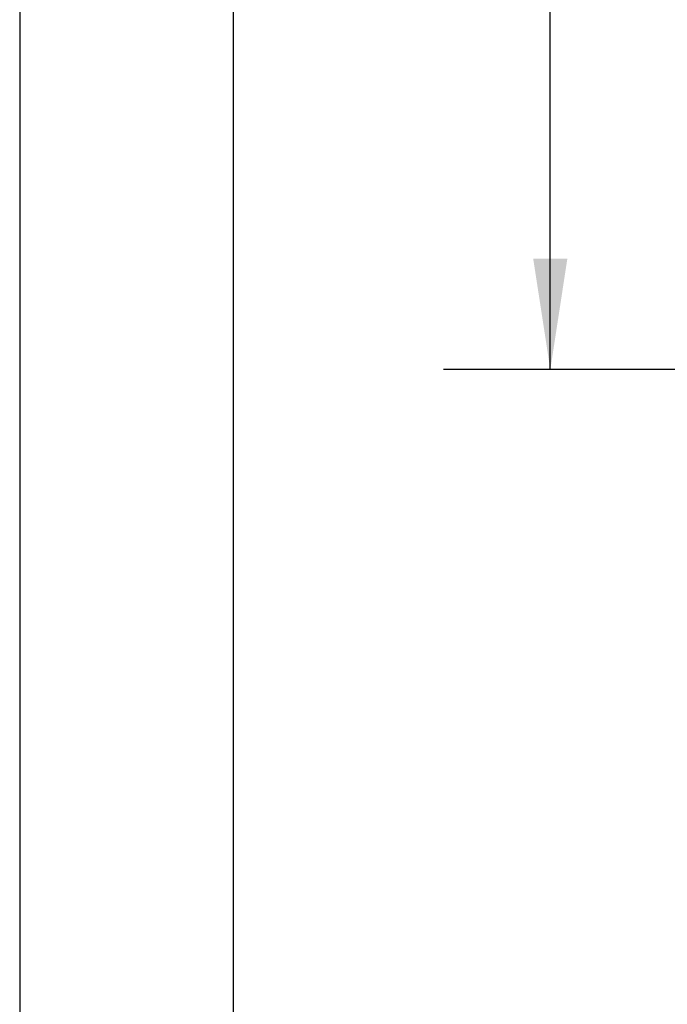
# Model space of a CAD drawing. Header units: millimetres. Extents: x 0 to 1676, y 0 to 1295.
# Tile 15 of 64: x 0 to 116, y 664 to 840. Entities that reach past the tile are written whole.
import ezdxf

# ---------------------------------------------------------------- set-up
doc = ezdxf.new("R2010")
doc.units = ezdxf.units.MM
doc.header["$LTSCALE"] = 6
doc.layers.add('DIMENSIONS', color=140, linetype='Continuous', lineweight=25)
doc.layers.add('TEXT', color=140, linetype='Continuous', lineweight=25)
doc.styles.add('SLDTEXTSTYLE0', font='TXT', dxfattribs={"width": 0.7})
doc.dimstyles.new('SLDDIMSTYLE0', dxfattribs={"dimtxt": 12.948047, "dimasz": 19.812, "dimexe": 0, "dimexo": 0.0625, "dimgap": 3.237012, "dimtad": 0, "dimtih": 1, "dimtoh": 1, "dimrnd": 1e-09, "dimzin": 12, "dimdsep": 46, "dimtxsty": 'SLDTEXTSTYLE0', "dimsah": 1, "dimcen": 0.09, "dimadec": 0, "dimazin": 3, "dimtfac": 1, "dimtofl": 0, "dimtmove": 0, "dimatfit": 3, "dimfxl": 0, "dimfrac": 2, "dimtolj": 1, "dimtzin": 12, "dimarcsym": 0})

# ---------------------------------------------------------------- blocks, each defined once
blk = doc.blocks.new('_D_10')
at = {"layer": 'DIMENSIONS'}
for p, q in [((133.23, 1059.83), (75.63, 1059.83)), ((94.68, 1059.83), (94.68, 941.98)), ((70.05, 918.5), (65.7, 918.5)), ((65.7, 918.5), (65.7, 897.92)), ((119.3, 918.5), (123.65, 918.5)), ((123.65, 918.5), (123.65, 897.92)), ((65.7, 897.92), (70.05, 897.92)), ((123.65, 897.92), (119.3, 897.92)), ((94.68, 777.18), (94.68, 895.03)), ((301.46, 777.18), (75.63, 777.18))]:
    blk.add_line(p, q, dxfattribs=at)
for points in [[(94.68, 1059.83), (91.63, 1040.02), (97.72, 1040.02)], [(94.68, 777.18), (97.72, 796.99), (91.63, 796.99)]]:
    blk.add_solid(points, dxfattribs=at)
at = {"layer": 'DIMENSIONS', "char_height": 12.7, "attachment_point": 1, "style": 'SLDTEXTSTYLE0'}
for s, insert in [('282.7', (70.05, 937.77)), ('11.13', (70.05, 914.3))]:
    blk.add_mtext(s, dxfattribs=dict(at, insert=insert))

msp = doc.modelspace()

# ---------------------------------------------------------------- linework, layer by layer
at = {"color": 7, "linetype": 'Continuous'}
msp.add_line((0.015, 1295.416), (0.015, 0.016), dxfattribs=at)
at = {"layer": 'TEXT'}
msp.add_line((38.1, 1257.3), (38.1, 38.1), dxfattribs=at)

# ---------------------------------------------------------------- dimensions: what is measured, and where the dimension line sits
at = {"layer": 'DIMENSIONS'}
dim = msp.add_linear_dim(base=(94.676, 777.178), p1=(140.85, 1059.828), p2=(309.082, 777.178), angle=90, dimstyle='SLDDIMSTYLE0', dxfattribs=at)
dim.commit()
dim.dimension.update_dxf_attribs({"geometry": '_D_10', "text_midpoint": (94.676, 918.503), "dimtype": 160})

doc.saveas('drawing.dxf')
